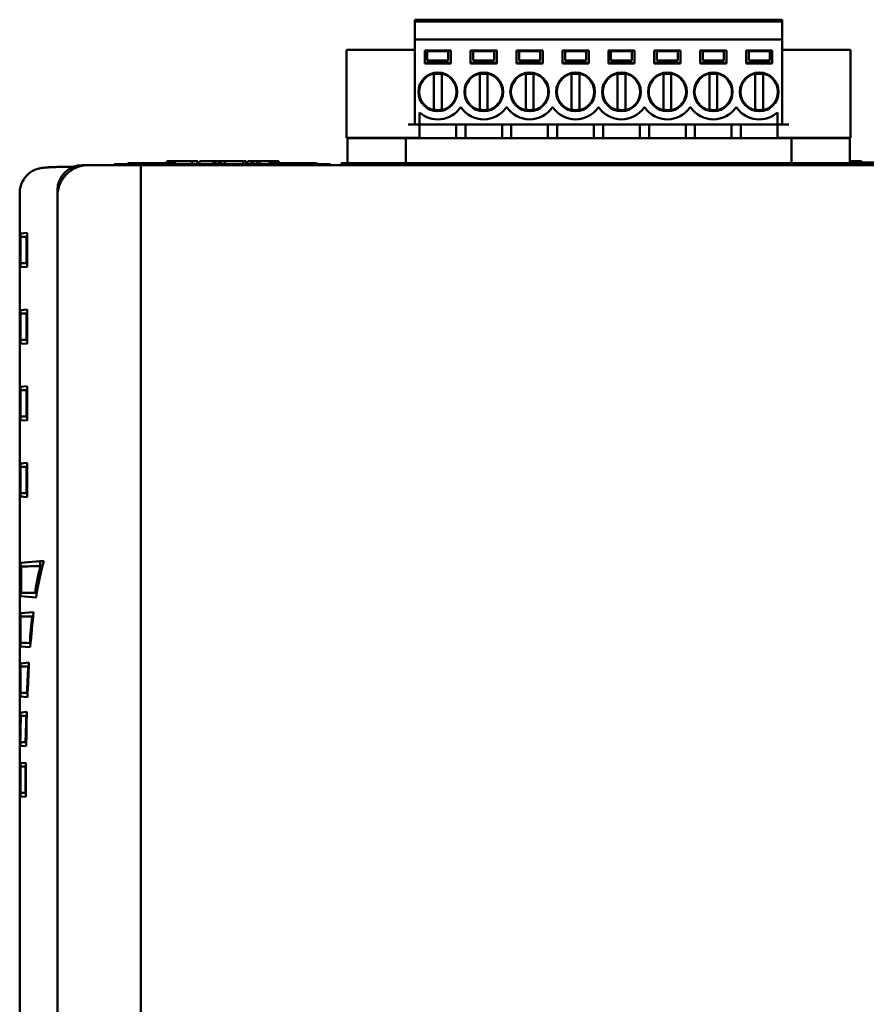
# Model space of a CAD drawing. Header units: inches. Extents: x 4.3 to 27.2, y 0.8 to 21.3.
# Tile 18 of 19: x 22.1 to 24.6, y 11.7 to 14.7. Entities that reach past the tile are written whole.
import ezdxf

# ---------------------------------------------------------------- set-up
doc = ezdxf.new("R2010")
doc.units = ezdxf.units.IN
doc.header["$MEASUREMENT"] = 0
doc.layers.add('Visible (ANSI)', color=7, linetype='Continuous', lineweight=50)

msp = doc.modelspace()

# ---------------------------------------------------------------- linework, layer by layer
at = {"layer": 'Visible (ANSI)'}
for p, q in [((23.2664, 14.6577), (24.3688, 14.6577)), ((23.2664, 14.6518), (23.2664, 14.6577)), ((24.3688, 14.6577), (24.3688, 14.6518)), ((23.2664, 14.6518), (24.3688, 14.6518)), ((23.2664, 14.6478), (23.2664, 14.6518)), ((23.2664, 14.6428), (23.2664, 14.6478)), ((23.2664, 14.6428), (23.2664, 14.6391)), ((23.2664, 14.6391), (23.2664, 14.5986)), ((24.3688, 14.6518), (24.3688, 14.6478)), ((24.3688, 14.6478), (24.3688, 14.6428)), ((24.3688, 14.6391), (24.3688, 14.6428)), ((24.3688, 14.5986), (24.3688, 14.6391)), ((24.3688, 14.5986), (23.2664, 14.5986)), ((23.2664, 14.5986), (23.2664, 14.3427)), ((24.3688, 14.3427), (24.3688, 14.5986)), ((23.0617, 14.5671), (23.1011, 14.5671)), ((23.0617, 14.5671), (23.0617, 14.3033)), ((23.1011, 14.5671), (23.2467, 14.5671)), ((23.2664, 14.5671), (23.2467, 14.5671)), ((23.2959, 14.5258), (23.2959, 14.5651)), ((23.2959, 14.5651), (23.3747, 14.5651)), ((23.3038, 14.5632), (23.3668, 14.5632)), ((23.3038, 14.5607), (23.3038, 14.5632)), ((23.3038, 14.5356), (23.3038, 14.5607)), ((23.3668, 14.5632), (23.3668, 14.5607)), ((23.3668, 14.5607), (23.3668, 14.5356)), ((23.3747, 14.5651), (23.3747, 14.5258)), ((23.4337, 14.5651), (23.5125, 14.5651)), ((23.4337, 14.5258), (23.4337, 14.5651)), ((23.4416, 14.5632), (23.5046, 14.5632)), ((23.4416, 14.5607), (23.4416, 14.5632)), ((23.4416, 14.5356), (23.4416, 14.5607)), ((23.5046, 14.5632), (23.5046, 14.5607)), ((23.5046, 14.5607), (23.5046, 14.5356)), ((23.5125, 14.5651), (23.5125, 14.5258)), ((23.5715, 14.5651), (23.6503, 14.5651)), ((23.5715, 14.5258), (23.5715, 14.5651)), ((23.5794, 14.5632), (23.6424, 14.5632)), ((23.5794, 14.5607), (23.5794, 14.5632)), ((23.5794, 14.5356), (23.5794, 14.5607)), ((23.6424, 14.5632), (23.6424, 14.5607)), ((23.6424, 14.5607), (23.6424, 14.5356)), ((23.6503, 14.5651), (23.6503, 14.5258)), ((23.7093, 14.5651), (23.7881, 14.5651)), ((23.7093, 14.5258), (23.7093, 14.5651)), ((23.7172, 14.5632), (23.7802, 14.5632)), ((23.7172, 14.5607), (23.7172, 14.5632)), ((23.7172, 14.5356), (23.7172, 14.5607)), ((23.7802, 14.5632), (23.7802, 14.5607)), ((23.7802, 14.5607), (23.7802, 14.5356)), ((23.7881, 14.5651), (23.7881, 14.5258)), ((23.8471, 14.5651), (23.9259, 14.5651)), ((23.8471, 14.5258), (23.8471, 14.5651)), ((23.855, 14.5632), (23.918, 14.5632)), ((23.855, 14.5607), (23.855, 14.5632)), ((23.855, 14.5356), (23.855, 14.5607)), ((23.918, 14.5632), (23.918, 14.5607)), ((23.918, 14.5607), (23.918, 14.5356)), ((23.9259, 14.5651), (23.9259, 14.5258)), ((23.9849, 14.5651), (24.0636, 14.5651)), ((23.9849, 14.5258), (23.9849, 14.5651)), ((23.9928, 14.5632), (24.0558, 14.5632)), ((23.9928, 14.5607), (23.9928, 14.5632)), ((23.9928, 14.5356), (23.9928, 14.5607)), ((24.0558, 14.5632), (24.0558, 14.5607)), ((24.0558, 14.5607), (24.0558, 14.5356)), ((24.0636, 14.5651), (24.0636, 14.5258)), ((24.1227, 14.5651), (24.2014, 14.5651)), ((24.1227, 14.5258), (24.1227, 14.5651)), ((24.1306, 14.5632), (24.1936, 14.5632)), ((24.1306, 14.5607), (24.1306, 14.5632)), ((24.1306, 14.5356), (24.1306, 14.5607)), ((24.1936, 14.5632), (24.1936, 14.5607)), ((24.1936, 14.5607), (24.1936, 14.5356)), ((24.2014, 14.5651), (24.2014, 14.5258)), ((24.2605, 14.5258), (24.2605, 14.5651)), ((24.2605, 14.5651), (24.3392, 14.5651)), ((24.2684, 14.5632), (24.3314, 14.5632)), ((24.2684, 14.5607), (24.2684, 14.5632)), ((24.2684, 14.5356), (24.2684, 14.5607)), ((24.3314, 14.5632), (24.3314, 14.5607)), ((24.3314, 14.5607), (24.3314, 14.5356)), ((24.3392, 14.5651), (24.3392, 14.5258)), ((24.3885, 14.5671), (24.3688, 14.5671)), ((24.3885, 14.5671), (24.5341, 14.5671)), ((24.5341, 14.5671), (24.5735, 14.5671)), ((24.5735, 14.3033), (24.5735, 14.5671)), ((23.2959, 14.5277), (23.3747, 14.5277)), ((23.3747, 14.5258), (23.2959, 14.5258)), ((23.3668, 14.5356), (23.3038, 14.5356)), ((23.5125, 14.5277), (23.4337, 14.5277)), ((23.4337, 14.5258), (23.5125, 14.5258)), ((23.5046, 14.5356), (23.4416, 14.5356)), ((23.6503, 14.5277), (23.5715, 14.5277)), ((23.5715, 14.5258), (23.6503, 14.5258)), ((23.6424, 14.5356), (23.5794, 14.5356)), ((23.7881, 14.5277), (23.7093, 14.5277)), ((23.7093, 14.5258), (23.7881, 14.5258)), ((23.7802, 14.5356), (23.7172, 14.5356)), ((23.9259, 14.5277), (23.8471, 14.5277)), ((23.8471, 14.5258), (23.9259, 14.5258)), ((23.918, 14.5356), (23.855, 14.5356)), ((24.0636, 14.5277), (23.9849, 14.5277)), ((23.9849, 14.5258), (24.0636, 14.5258)), ((24.0558, 14.5356), (23.9928, 14.5356)), ((24.2014, 14.5277), (24.1227, 14.5277)), ((24.1227, 14.5258), (24.2014, 14.5258)), ((24.1936, 14.5356), (24.1306, 14.5356)), ((24.2605, 14.5277), (24.3392, 14.5277)), ((24.3392, 14.5258), (24.2605, 14.5258)), ((24.3314, 14.5356), (24.2684, 14.5356)), ((23.3235, 14.496), (23.3235, 14.4919)), ((23.3235, 14.3903), (23.3235, 14.4919)), ((23.3471, 14.4919), (23.3471, 14.496)), ((23.3471, 14.3903), (23.3471, 14.4919)), ((23.4613, 14.496), (23.4613, 14.4919)), ((23.4613, 14.3903), (23.4613, 14.4919)), ((23.4849, 14.4919), (23.4849, 14.496)), ((23.4849, 14.3903), (23.4849, 14.4919)), ((23.5991, 14.496), (23.5991, 14.4919)), ((23.5991, 14.3903), (23.5991, 14.4919)), ((23.6227, 14.4919), (23.6227, 14.496)), ((23.6227, 14.3903), (23.6227, 14.4919)), ((23.7369, 14.496), (23.7369, 14.4919)), ((23.7369, 14.3903), (23.7369, 14.4919)), ((23.7605, 14.4919), (23.7605, 14.496)), ((23.7605, 14.3903), (23.7605, 14.4919)), ((23.8747, 14.496), (23.8747, 14.4919)), ((23.8747, 14.3903), (23.8747, 14.4919)), ((23.8983, 14.4919), (23.8983, 14.496)), ((23.8983, 14.3903), (23.8983, 14.4919)), ((24.0125, 14.496), (24.0125, 14.4919)), ((24.0125, 14.3903), (24.0125, 14.4919)), ((24.0361, 14.4919), (24.0361, 14.496)), ((24.0361, 14.3903), (24.0361, 14.4919)), ((24.1503, 14.496), (24.1503, 14.4919)), ((24.1503, 14.3903), (24.1503, 14.4919)), ((24.1739, 14.4919), (24.1739, 14.496)), ((24.1739, 14.3903), (24.1739, 14.4919)), ((24.2881, 14.496), (24.2881, 14.4919)), ((24.2881, 14.3903), (24.2881, 14.4919)), ((24.3117, 14.4919), (24.3117, 14.496)), ((24.3117, 14.3903), (24.3117, 14.4919)), ((23.3235, 14.3903), (23.3235, 14.3863)), ((23.3471, 14.3863), (23.3471, 14.3903)), ((23.4032, 14.3939), (23.4052, 14.3939)), ((23.4613, 14.3903), (23.4613, 14.3863)), ((23.4849, 14.3863), (23.4849, 14.3903)), ((23.5409, 14.3939), (23.543, 14.3939)), ((23.5991, 14.3903), (23.5991, 14.3863)), ((23.6227, 14.3863), (23.6227, 14.3903)), ((23.6787, 14.3939), (23.6808, 14.3939)), ((23.7369, 14.3903), (23.7369, 14.3863)), ((23.7605, 14.3863), (23.7605, 14.3903)), ((23.8165, 14.3939), (23.8186, 14.3939)), ((23.8747, 14.3903), (23.8747, 14.3863)), ((23.8983, 14.3863), (23.8983, 14.3903)), ((23.9543, 14.3939), (23.9564, 14.3939)), ((24.0125, 14.3903), (24.0125, 14.3863)), ((24.0361, 14.3863), (24.0361, 14.3903)), ((24.0921, 14.3939), (24.0942, 14.3939)), ((24.1503, 14.3903), (24.1503, 14.3863)), ((24.1739, 14.3863), (24.1739, 14.3903)), ((24.2299, 14.3939), (24.232, 14.3939)), ((24.2881, 14.3903), (24.2881, 14.3863)), ((24.3117, 14.3863), (24.3117, 14.3903)), ((23.2802, 14.3427), (23.2802, 14.3795)), ((24.355, 14.3795), (24.355, 14.3427)), ((23.2467, 14.3427), (23.2664, 14.3427)), ((23.2664, 14.3427), (23.2802, 14.3427)), ((23.2802, 14.3427), (24.355, 14.3427)), ((23.2802, 14.3033), (23.2802, 14.3427)), ((23.3904, 14.3427), (23.3904, 14.3019)), ((23.418, 14.3427), (23.418, 14.3019)), ((23.5282, 14.3019), (23.5282, 14.3427)), ((23.5558, 14.3427), (23.5558, 14.3019)), ((23.666, 14.3019), (23.666, 14.3427)), ((23.6936, 14.3427), (23.6936, 14.3019)), ((23.8038, 14.3019), (23.8038, 14.3427)), ((23.8314, 14.3427), (23.8314, 14.3019)), ((23.9416, 14.3019), (23.9416, 14.3427)), ((23.9692, 14.3427), (23.9692, 14.3019)), ((24.0794, 14.3019), (24.0794, 14.3427)), ((24.107, 14.3427), (24.107, 14.3019)), ((24.2172, 14.3019), (24.2172, 14.3427)), ((24.2448, 14.3427), (24.2448, 14.3019)), ((24.355, 14.3427), (24.3688, 14.3427)), ((24.355, 14.3427), (24.355, 14.3033)), ((24.3688, 14.3427), (24.3885, 14.3427)), ((23.1011, 14.3033), (23.0617, 14.3033)), ((23.2391, 14.3019), (23.0639, 14.3019)), ((23.0639, 14.3019), (23.0639, 14.2277)), ((23.2802, 14.3033), (23.1011, 14.3033)), ((24.3966, 14.3019), (23.2391, 14.3019)), ((23.2391, 14.3019), (23.2391, 14.2271)), ((23.2802, 14.3033), (23.2802, 14.3019)), ((24.355, 14.3019), (24.355, 14.3033)), ((24.5341, 14.3033), (24.355, 14.3033)), ((24.5718, 14.3019), (24.3966, 14.3019)), ((24.3966, 14.2269), (24.3966, 14.3019)), ((24.5735, 14.3033), (24.5341, 14.3033)), ((24.5718, 14.2273), (24.5718, 14.3019)), ((22.2688, 14.2214), (22.3255, 14.2214)), ((22.4438, 14.2213), (22.2868, 14.2213)), ((22.3255, 14.2214), (22.3256, 14.2213)), ((22.3255, 14.2213), (22.3255, 14.2214)), ((22.3636, 14.2237), (23.0136, 14.2237)), ((22.3636, 14.2237), (22.3636, 14.2213)), ((22.4022, 14.2237), (22.4061, 14.2276)), ((22.4061, 14.2276), (22.5468, 14.2276)), ((22.4438, 9.2213), (22.4438, 14.2213)), ((22.4763, 14.2213), (22.4438, 14.2213)), ((22.6371, 14.2213), (22.4763, 14.2213)), ((22.5974, 14.2333), (22.5224, 14.2333)), ((22.5224, 14.2333), (22.5224, 14.2276)), ((22.5507, 14.2237), (22.5468, 14.2276)), ((22.5974, 14.2333), (22.5973, 14.2237)), ((22.6147, 14.2333), (22.5974, 14.2333)), ((22.6147, 14.2333), (22.6146, 14.2237)), ((22.6205, 14.2333), (22.6206, 14.2237)), ((22.6622, 14.2333), (22.6205, 14.2333)), ((22.6696, 14.2213), (22.6371, 14.2213)), ((22.6622, 14.2333), (22.6621, 14.2237)), ((22.6693, 14.2333), (22.6622, 14.2333)), ((22.6782, 14.2333), (22.6693, 14.2333)), ((22.6693, 14.2333), (22.6693, 14.2237)), ((22.6791, 14.2213), (22.6696, 14.2213)), ((22.6782, 14.2333), (22.6782, 14.2237)), ((22.6842, 14.2333), (22.6782, 14.2333)), ((22.6791, 14.2213), (22.7116, 14.2213)), ((22.6957, 14.2333), (22.6842, 14.2333)), ((22.6842, 14.2333), (22.6843, 14.2237)), ((22.6957, 14.2333), (22.6956, 14.2237)), ((22.7508, 14.2333), (22.6957, 14.2333)), ((22.7121, 14.2213), (22.7116, 14.2213)), ((22.7121, 14.2213), (22.7446, 14.2213)), ((22.7541, 14.2213), (22.7446, 14.2213)), ((22.7603, 14.2333), (22.7508, 14.2333)), ((22.7508, 14.2333), (22.7509, 14.2237)), ((22.7866, 14.2213), (22.7541, 14.2213)), ((22.7603, 14.2333), (22.7603, 14.2237)), ((22.7766, 14.2333), (22.7651, 14.2333)), ((22.7651, 14.2333), (22.7652, 14.2237)), ((22.7766, 14.2333), (22.7765, 14.2237)), ((22.7813, 14.2333), (22.7766, 14.2333)), ((22.7813, 14.2333), (22.7814, 14.2237)), ((22.7928, 14.2333), (22.7813, 14.2333)), ((22.9771, 14.2213), (22.7866, 14.2213)), ((22.7928, 14.2333), (22.7927, 14.2237)), ((22.8009, 14.2333), (22.7928, 14.2333)), ((22.8009, 14.2333), (22.8009, 14.2237)), ((22.8508, 14.2333), (22.8009, 14.2333)), ((22.8264, 14.2237), (22.8303, 14.2276)), ((22.8303, 14.2276), (22.971, 14.2276)), ((22.8508, 14.2333), (22.8508, 14.2276)), ((22.8585, 14.2333), (22.8508, 14.2333)), ((22.8585, 14.2333), (22.8584, 14.2276)), ((22.8585, 14.2333), (22.8584, 14.2276)), ((22.9749, 14.2237), (22.971, 14.2276)), ((23.0096, 14.2213), (22.9771, 14.2213)), ((23.0191, 14.2213), (23.0096, 14.2213)), ((23.0136, 14.2237), (23.0136, 14.2213)), ((23.0191, 14.2213), (23.0516, 14.2213)), ((23.0466, 14.2277), (23.0465, 14.2213)), ((23.2133, 14.2276), (23.0466, 14.2277)), ((23.0529, 14.2213), (23.0466, 14.2277)), ((23.0521, 14.2213), (23.0516, 14.2213)), ((23.0521, 14.2213), (23.0846, 14.2213)), ((23.0941, 14.2213), (23.0846, 14.2213)), ((23.1266, 14.2213), (23.0941, 14.2213)), ((23.3171, 14.2213), (23.1266, 14.2213)), ((23.1287, 14.2238), (23.1287, 14.2256)), ((23.1288, 14.223), (23.1288, 14.2237)), ((23.2785, 14.2229), (23.1288, 14.223)), ((23.1288, 14.2219), (23.1288, 14.2226)), ((23.1288, 14.2226), (23.2785, 14.2225)), ((23.1288, 14.2218), (23.1288, 14.2219)), ((23.1289, 14.2218), (23.1288, 14.2218)), ((23.1288, 14.2218), (23.1288, 14.2218)), ((23.2138, 14.2271), (23.2133, 14.2276)), ((24.4213, 14.2269), (23.2138, 14.2271)), ((23.2785, 14.2218), (23.2784, 14.2218)), ((23.2785, 14.2237), (23.2785, 14.2229)), ((23.2785, 14.2225), (23.2785, 14.2219)), ((23.2785, 14.2219), (23.2785, 14.2218)), ((23.2785, 14.2218), (23.2785, 14.2218)), ((23.2786, 14.2256), (23.2786, 14.2237)), ((23.3496, 14.2213), (23.3171, 14.2213)), ((23.3287, 14.2256), (23.3287, 14.2265)), ((23.3287, 14.2265), (23.3786, 14.2265)), ((23.3288, 14.2237), (23.3287, 14.2256)), ((23.3287, 14.2237), (23.3287, 14.2256)), ((23.3288, 14.2229), (23.3288, 14.2237)), ((23.4785, 14.2229), (23.3288, 14.2229)), ((23.3288, 14.2219), (23.3288, 14.2225)), ((23.3288, 14.2225), (23.4785, 14.2225)), ((23.3288, 14.2218), (23.3288, 14.2219)), ((23.3289, 14.2218), (23.3288, 14.2218)), ((23.3288, 14.2218), (23.3288, 14.2218)), ((23.3289, 14.2213), (23.3289, 14.2218)), ((23.3591, 14.2213), (23.3496, 14.2213)), ((23.3591, 14.2213), (23.3916, 14.2213)), ((23.3786, 14.2265), (23.3786, 14.2262)), ((23.3786, 14.2262), (23.401, 14.2262)), ((23.3786, 14.2262), (23.3786, 14.2229)), ((23.3921, 14.2213), (23.3916, 14.2213)), ((23.3921, 14.2213), (23.4246, 14.2213)), ((23.401, 14.2262), (23.401, 14.2229)), ((23.4341, 14.2213), (23.4246, 14.2213)), ((23.4666, 14.2213), (23.4341, 14.2213)), ((23.6571, 14.2213), (23.4666, 14.2213)), ((23.4785, 14.2218), (23.4784, 14.2218)), ((23.4785, 14.2236), (23.4785, 14.2229)), ((23.4785, 14.2225), (23.4785, 14.2218)), ((23.4785, 14.2218), (23.4785, 14.2218)), ((23.4785, 14.2218), (23.4785, 14.2218)), ((23.4786, 14.2256), (23.4786, 14.2237)), ((23.5287, 14.2237), (23.5287, 14.2255)), ((23.5288, 14.2229), (23.5288, 14.2236)), ((23.6785, 14.2228), (23.5288, 14.2229)), ((23.5288, 14.2218), (23.5288, 14.2225)), ((23.5288, 14.2225), (23.6785, 14.2224)), ((23.5288, 14.2217), (23.5288, 14.2218)), ((23.5288, 14.2218), (23.5288, 14.2218)), ((23.5289, 14.2217), (23.5288, 14.2217)), ((23.6896, 14.2213), (23.6571, 14.2213)), ((23.6785, 14.2217), (23.6784, 14.2217)), ((23.6785, 14.2236), (23.6785, 14.2228)), ((23.6785, 14.2224), (23.6785, 14.2218)), ((23.6785, 14.2218), (23.6785, 14.2217)), ((23.6785, 14.2217), (23.6785, 14.2217)), ((23.6786, 14.2255), (23.6786, 14.2236)), ((23.6991, 14.2213), (23.6896, 14.2213)), ((23.6991, 14.2213), (23.7316, 14.2213)), ((23.7287, 14.2236), (23.7287, 14.2255)), ((23.7288, 14.2228), (23.7288, 14.2236)), ((23.8785, 14.2228), (23.7288, 14.2228)), ((23.7288, 14.2218), (23.7288, 14.2224)), ((23.7288, 14.2224), (23.8785, 14.2224)), ((23.7288, 14.2217), (23.7288, 14.2218)), ((23.7289, 14.2217), (23.7288, 14.2217)), ((23.7288, 14.2217), (23.7288, 14.2217)), ((23.7321, 14.2213), (23.7316, 14.2213)), ((23.7321, 14.2213), (23.7646, 14.2213)), ((23.7741, 14.2213), (23.7646, 14.2213)), ((23.8066, 14.2213), (23.7741, 14.2213)), ((23.9971, 14.2213), (23.8066, 14.2213)), ((23.8785, 14.2217), (23.8784, 14.2217)), ((23.8785, 14.2236), (23.8785, 14.2228)), ((23.8785, 14.2224), (23.8785, 14.2217)), ((23.8785, 14.2217), (23.8785, 14.2217)), ((23.8785, 14.2217), (23.8785, 14.2217)), ((23.8786, 14.2255), (23.8786, 14.2236)), ((23.9287, 14.2236), (23.9287, 14.2255)), ((23.9288, 14.2228), (23.9288, 14.2235)), ((24.0785, 14.2227), (23.9288, 14.2228)), ((23.9288, 14.2217), (23.9288, 14.2224)), ((23.9288, 14.2224), (24.0785, 14.2223)), ((23.9288, 14.2216), (23.9288, 14.2217)), ((23.9288, 14.2217), (23.9288, 14.2217)), ((23.9289, 14.2216), (23.9288, 14.2216)), ((24.0296, 14.2213), (23.9971, 14.2213)), ((24.0063, 14.2261), (24.0286, 14.2261)), ((24.0063, 14.2227), (24.0063, 14.2261)), ((24.0286, 14.2261), (24.0286, 14.2263)), ((24.0286, 14.2263), (24.0785, 14.2263)), ((24.0286, 14.2261), (24.0287, 14.2227)), ((24.0391, 14.2213), (24.0296, 14.2213)), ((24.0391, 14.2213), (24.0716, 14.2213)), ((24.0721, 14.2213), (24.0716, 14.2213)), ((24.0721, 14.2213), (24.1046, 14.2213)), ((24.0784, 14.2216), (24.0784, 14.2213)), ((24.0785, 14.2216), (24.0784, 14.2216)), ((24.0785, 14.2263), (24.0785, 14.2254)), ((24.0785, 14.2254), (24.0785, 14.2235)), ((24.0785, 14.2235), (24.0785, 14.2227)), ((24.0785, 14.2223), (24.0785, 14.2217)), ((24.0785, 14.2217), (24.0785, 14.2216)), ((24.0785, 14.2216), (24.0785, 14.2216)), ((24.0786, 14.2254), (24.0786, 14.2235)), ((24.1141, 14.2213), (24.1046, 14.2213)), ((24.1466, 14.2213), (24.1141, 14.2213)), ((24.1287, 14.2235), (24.1287, 14.2254)), ((24.1288, 14.2227), (24.1288, 14.2235)), ((24.2785, 14.2227), (24.1288, 14.2227)), ((24.1288, 14.2217), (24.1288, 14.2223)), ((24.1288, 14.2223), (24.2785, 14.2223)), ((24.1288, 14.2216), (24.1288, 14.2217)), ((24.1289, 14.2216), (24.1288, 14.2216)), ((24.1288, 14.2216), (24.1288, 14.2216)), ((24.3371, 14.2213), (24.1466, 14.2213)), ((24.2785, 14.2216), (24.2784, 14.2216)), ((24.2785, 14.2235), (24.2785, 14.2227)), ((24.2785, 14.2223), (24.2785, 14.2216)), ((24.2785, 14.2216), (24.2785, 14.2216)), ((24.2785, 14.2216), (24.2785, 14.2216)), ((24.2786, 14.2254), (24.2786, 14.2235)), ((24.3696, 14.2213), (24.3371, 14.2213)), ((24.3791, 14.2213), (24.3696, 14.2213)), ((24.3791, 14.2213), (24.4116, 14.2213)), ((24.4121, 14.2213), (24.4116, 14.2213)), ((24.4121, 14.2213), (24.4446, 14.2213)), ((24.4188, 14.2254), (24.4147, 14.2213)), ((24.4188, 14.2254), (26.6218, 14.2249)), ((24.4188, 14.2213), (24.4188, 14.2254)), ((24.4218, 14.2273), (24.4213, 14.2269)), ((24.5965, 14.2273), (24.4218, 14.2273)), ((24.4541, 14.2213), (24.4446, 14.2213)), ((24.4866, 14.2213), (24.4541, 14.2213)), ((24.4949, 14.2213), (24.4866, 14.2213)), ((24.4917, 14.226), (24.4917, 14.2267)), ((24.4917, 14.2267), (24.5666, 14.2267)), ((24.5666, 14.226), (24.4917, 14.226)), ((24.4949, 14.2213), (24.5267, 14.2213)), ((24.6157, 14.2213), (24.5267, 14.2213)), ((24.5666, 14.2267), (24.5666, 14.226)), ((24.6066, 14.2333), (24.5718, 14.2333)), ((24.5977, 14.2285), (24.5965, 14.2273)), ((24.6066, 14.2333), (24.6065, 14.229)), ((24.6107, 14.229), (24.9491, 14.229)), ((24.6475, 14.2213), (24.6157, 14.2213)), ((22.0805, 9.3049), (22.0805, 14.1378)), ((22.1938, 14.1283), (22.1938, 14.1464)), ((22.1938, 9.3143), (22.1938, 14.1283)), ((22.1026, 14.018), (22.0825, 14.0163)), ((22.0825, 13.9163), (22.0825, 14.0163)), ((22.1007, 14.006), (22.1026, 14.006)), ((22.1007, 13.9265), (22.1007, 14.006)), ((22.1026, 14.018), (22.1026, 13.9145)), ((22.0831, 13.9267), (22.0831, 14.0058)), ((22.1026, 13.9265), (22.1007, 13.9265)), ((22.0825, 13.9163), (22.1026, 13.9145)), ((22.1026, 13.788), (22.0825, 13.7863)), ((22.0825, 13.6863), (22.0825, 13.7863)), ((22.0831, 13.6967), (22.0831, 13.7758)), ((22.1007, 13.776), (22.1026, 13.776)), ((22.1007, 13.6965), (22.1007, 13.776)), ((22.1026, 13.788), (22.1026, 13.6845)), ((22.0825, 13.6863), (22.1026, 13.6845)), ((22.1026, 13.6965), (22.1007, 13.6965)), ((22.1026, 13.558), (22.0825, 13.5563)), ((22.0825, 13.4563), (22.0825, 13.5563)), ((22.0831, 13.4667), (22.0831, 13.5458)), ((22.1007, 13.546), (22.1026, 13.546)), ((22.1007, 13.4665), (22.1007, 13.546)), ((22.1026, 13.558), (22.1026, 13.4545)), ((22.0825, 13.4563), (22.1026, 13.4545)), ((22.1026, 13.4665), (22.1007, 13.4665)), ((22.1026, 13.328), (22.0825, 13.3263)), ((22.0825, 13.2263), (22.0825, 13.3263)), ((22.1026, 13.328), (22.1026, 13.2245)), ((22.0831, 13.2367), (22.0831, 13.3158)), ((22.1007, 13.316), (22.1026, 13.316)), ((22.1007, 13.2365), (22.1007, 13.316)), ((22.0825, 13.2263), (22.1026, 13.2245)), ((22.1026, 13.2365), (22.1007, 13.2365)), ((22.1529, 13.0336), (22.0826, 13.0275)), ((22.1424, 13.0327), (22.1424, 13.0175)), ((22.0826, 12.9277), (22.0826, 13.0275)), ((22.0845, 12.9382), (22.0845, 13.017)), ((22.1432, 13.0175), (22.1484, 13.0176)), ((22.1484, 13.0176), (22.1486, 13.0176)), ((22.0826, 12.9277), (22.1295, 12.9236)), ((22.1319, 12.9377), (22.1266, 12.9378)), ((22.1223, 12.8801), (22.0826, 12.8767)), ((22.0826, 12.7768), (22.0826, 12.8767)), ((22.0831, 12.7874), (22.0831, 12.8661)), ((22.1182, 12.8665), (22.1209, 12.8665)), ((22.0826, 12.7768), (22.1121, 12.7743)), ((22.1132, 12.7871), (22.1108, 12.7871)), ((22.1083, 12.7283), (22.0826, 12.7261)), ((22.0826, 12.6263), (22.0826, 12.7261)), ((22.0831, 12.7161), (22.1077, 12.7163)), ((22.0831, 12.6373), (22.0831, 12.7161)), ((22.1061, 12.7163), (22.1077, 12.7163)), ((22.0826, 12.6263), (22.1038, 12.6244)), ((22.1043, 12.6371), (22.1024, 12.6371)), ((22.0824, 12.4894), (22.0838, 12.5682)), ((22.1019, 12.5804), (22.0826, 12.5787)), ((22.0826, 12.4987), (22.0826, 12.5787)), ((22.0838, 12.5682), (22.1016, 12.5681)), ((22.1008, 12.568), (22.1016, 12.568)), ((22.0826, 12.4789), (22.0826, 12.4894)), ((22.0826, 12.4789), (22.1, 12.4774)), ((22.1002, 12.4889), (22.0978, 12.489)), ((22.0826, 12.3268), (22.0826, 12.4267)), ((22.0854, 12.4267), (22.0826, 12.4267)), ((22.0831, 12.3374), (22.0831, 12.4161)), ((22.0992, 12.4279), (22.0854, 12.4267)), ((22.0976, 12.4163), (22.0992, 12.4163)), ((22.0992, 12.4267), (22.0991, 12.3268)), ((22.0992, 12.4279), (22.0992, 12.4267)), ((22.0826, 12.3268), (22.0991, 12.3254)), ((22.0975, 12.3372), (22.0975, 12.3372)), ((22.0991, 12.3372), (22.0975, 12.3372)), ((22.0991, 12.3268), (22.0991, 12.3254))]:
    msp.add_line(p, q, dxfattribs=at)
for centre in [(23.3353, 14.4411), (23.4731, 14.4411), (23.6109, 14.4411), (23.7487, 14.4411), (23.8865, 14.4411), (24.0243, 14.4411), (24.1621, 14.4411), (24.2999, 14.4411)]:
    msp.add_circle(centre, 0.0581, dxfattribs=at)
for centre, radius, start, end in [((23.3353, 14.4411), 0.0561, 102.1532, 257.8468), ((23.3353, 14.4411), 0.0545, 77.4902, 102.5098), ((23.3353, 14.4411), 0.0561, 282.1532, 77.8468), ((23.4731, 14.4411), 0.0561, 102.1532, 257.8468), ((23.4731, 14.4411), 0.0545, 77.4902, 102.5098), ((23.4731, 14.4411), 0.0561, 282.1532, 77.8468), ((23.6109, 14.4411), 0.0561, 102.1532, 257.8468), ((23.6109, 14.4411), 0.0545, 77.4902, 102.5098), ((23.6109, 14.4411), 0.0561, 282.1532, 77.8468), ((23.7487, 14.4411), 0.0561, 102.1532, 257.8468), ((23.7487, 14.4411), 0.0545, 77.4902, 102.5098), ((23.7487, 14.4411), 0.0561, 282.1532, 77.8468), ((23.8865, 14.4411), 0.0561, 102.1532, 257.8468), ((23.8865, 14.4411), 0.0545, 77.4902, 102.5098), ((23.8865, 14.4411), 0.0561, 282.1532, 77.8468), ((24.0243, 14.4411), 0.0561, 102.1532, 257.8468), ((24.0243, 14.4411), 0.0545, 77.4902, 102.5098), ((24.0243, 14.4411), 0.0561, 282.1532, 77.8468), ((24.1621, 14.4411), 0.0561, 102.1532, 257.8468), ((24.1621, 14.4411), 0.0545, 77.4902, 102.5098), ((24.1621, 14.4411), 0.0561, 282.1532, 77.8468), ((24.2999, 14.4411), 0.0561, 102.1532, 257.8468), ((24.2999, 14.4411), 0.0545, 77.4902, 102.5098), ((24.2999, 14.4411), 0.0561, 282.1532, 77.8468), ((23.3353, 14.4411), 0.0827, 228.1897, 325.1501), ((23.4731, 14.4411), 0.0827, 214.8499, 325.1501), ((23.6109, 14.4411), 0.0827, 214.8499, 325.1501), ((23.7487, 14.4411), 0.0827, 214.8499, 325.1501), ((23.8865, 14.4411), 0.0827, 214.8499, 325.1501), ((24.0243, 14.4411), 0.0827, 214.8499, 325.1501), ((24.1621, 14.4411), 0.0827, 214.8499, 325.1501), ((24.2999, 14.4411), 0.0827, 214.8499, 311.8103), ((23.3353, 14.4411), 0.0545, 257.4902, 282.5098), ((23.4731, 14.4411), 0.0545, 257.4902, 282.5098), ((23.6109, 14.4411), 0.0545, 257.4902, 282.5098), ((23.7487, 14.4411), 0.0545, 257.4902, 282.5098), ((23.8865, 14.4411), 0.0545, 257.4902, 282.5098), ((24.0243, 14.4411), 0.0545, 257.4902, 282.5098), ((24.1621, 14.4411), 0.0545, 257.4902, 282.5098), ((24.2999, 14.4411), 0.0545, 257.4902, 282.5098), ((22.2868, 14.1283), 0.093, 90, 180)]:
    msp.add_arc(centre, radius, start, end, dxfattribs=at)
for centre, major_axis, ratio, start_param, end_param in [((22.2688, 14.1464), (-0.053, 0.053), 0.999924, 5.497825, 7.068545), ((23.2036, 14.2256), (0.0749, 0), 0.008727, 6.283109, 9.424854), ((23.2036, 14.2237), (-0.0749, 0), 0.008727, 0.000076, 0.042754), ((23.2036, 14.2219), (-0.0749, 0), 0.008727, 6.240579, 6.325944), ((23.2036, 14.2219), (-0.0749, 0), 0.008727, 0.065655, 1.044003), ((23.2036, 14.2219), (-0.0749, 0), 0.008727, 2.15074, 3.075938), ((23.2036, 14.2237), (-0.0749, 0), 0.008727, 3.098839, 3.141517), ((23.2036, 14.2219), (-0.0749, 0), 0.008727, 3.098834, 3.184199), ((23.4036, 14.2256), (0.0749, 0), 0.008727, 3.104499, 3.141669), ((23.4036, 14.2237), (-0.0749, 0), 0.008727, 0.000076, 0.042754), ((23.4036, 14.2218), (-0.0749, 0), 0.008727, 6.240579, 6.325944), ((23.4036, 14.2256), (0.0749, 0), 0.008727, 6.283109, 7.889043), ((23.4036, 14.2218), (-0.0749, 0), 0.008727, 2.273791, 3.075938), ((23.4036, 14.2237), (-0.0749, 0), 0.008727, 3.098839, 3.141517), ((23.4036, 14.2218), (-0.0749, 0), 0.008727, 3.098834, 3.184199), ((23.6036, 14.2255), (0.0749, 0), 0.008727, 6.283109, 9.424854), ((23.6036, 14.2236), (-0.0749, 0), 0.008727, 0.000076, 0.042754), ((23.6036, 14.2218), (-0.0749, 0), 0.008727, 6.240579, 6.325944), ((23.6036, 14.2218), (-0.0749, 0), 0.008727, 0.065655, 0.814485), ((23.6036, 14.2218), (-0.0749, 0), 0.008727, 2.380259, 3.075938), ((23.6036, 14.2236), (-0.0749, 0), 0.008727, 3.098839, 3.141517), ((23.6036, 14.2218), (-0.0749, 0), 0.008727, 3.098834, 3.184199), ((23.8036, 14.2255), (0.0749, 0), 0.008727, 6.283109, 9.424854), ((23.8036, 14.2236), (-0.0749, 0), 0.008727, 0.000076, 0.042754), ((23.8036, 14.2217), (-0.0749, 0), 0.008727, 6.240579, 6.325944), ((23.8036, 14.2217), (-0.0749, 0), 0.008727, 0.065655, 0.718397), ((23.8036, 14.2217), (-0.0749, 0), 0.008727, 2.476347, 3.075938), ((23.8036, 14.2236), (-0.0749, 0), 0.008727, 3.098839, 3.141517), ((23.8036, 14.2217), (-0.0749, 0), 0.008727, 3.098834, 3.184199), ((24.0036, 14.2254), (0.0749, 0), 0.008727, 1.535735, 3.141669), ((24.0036, 14.2236), (-0.0749, 0), 0.008727, 0.000077, 0.042754), ((24.0036, 14.2217), (-0.0749, 0), 0.008727, 6.240579, 6.325944), ((24.0036, 14.2217), (-0.0749, 0), 0.008727, 0.065655, 0.629436), ((24.0036, 14.2254), (0.0749, 0), 0.008727, 6.283109, 6.320278), ((24.0036, 14.2236), (-0.0749, 0), 0.008727, 3.098839, 3.141517), ((24.0036, 14.2217), (-0.0749, 0), 0.008727, 3.098834, 3.184199), ((24.2036, 14.2254), (0.0749, 0), 0.008727, 6.283109, 9.424854), ((24.2036, 14.2235), (-0.0749, 0), 0.008727, 0.000077, 0.042754), ((24.2036, 14.2216), (-0.0749, 0), 0.008727, 6.240579, 6.325944), ((24.2036, 14.2216), (-0.0749, 0), 0.008727, 0.065655, 0.545633), ((24.2036, 14.2216), (-0.0749, 0), 0.008727, 2.649111, 3.075938), ((24.2036, 14.2235), (-0.0749, 0), 0.008727, 3.098839, 3.141517), ((24.2036, 14.2216), (-0.0749, 0), 0.008727, 3.098834, 3.184199), ((24.6102, 14.2285), (0.0125, 0), 0.044403, 1.527888, 3.097047), ((22.2026, 14.0069), (-0.1221, -0.0011), 0.000305, 5.699774, 6.079239), ((22.2026, 13.9256), (0.1221, -0.0011), 0.000305, 3.345539, 3.725004), ((22.2026, 13.7769), (-0.1221, -0.0011), 0.000305, 5.699774, 6.079239), ((22.2026, 13.6956), (0.1221, -0.0011), 0.000305, 3.345539, 3.725004), ((22.2026, 13.5469), (-0.1221, -0.0011), 0.000305, 5.699774, 6.079239), ((22.2026, 13.4656), (0.1221, -0.0011), 0.000305, 3.345539, 3.725004), ((22.2026, 13.3169), (-0.1221, -0.0011), 0.000305, 5.699774, 6.079239), ((22.2026, 13.2356), (0.1221, -0.0011), 0.000305, 3.345539, 3.725004), ((22.2026, 12.0736), (-0.0041, 1.0364), 0.117722, 0.385811, 0.608716), ((22.2051, 13.018), (0.1223, 0.0011), 0.000609, 2.101278, 2.9726), ((22.2051, 12.9371), (-0.1223, 0.0011), 0.000609, 0.168993, 0.874746), ((22.2026, 12.8672), (0.1221, 0.0011), 0.000306, 2.33472, 2.937646), ((22.2026, 11.8463), (-0.004, 1.3347), 0.091407, 0.684537, 0.801792), ((22.2026, 12.7863), (-0.1221, 0.0011), 0.000306, 0.203946, 0.719358), ((22.2026, 12.7172), (0.1221, 0.0011), 0.000305, 3.345534, 3.800717), ((22.2026, 11.2443), (-0.004, 2.2487), 0.054254, 0.849951, 0.909912), ((22.2026, 12.6363), (-0.1221, 0.0011), 0.000916, 0.203951, 0.607893), ((22.2033, 12.5672), (0.1221, -0.0011), 0.000305, 3.345544, 3.715656), ((22.2026, 9.8055), (-0.004, 4.691), 0.026008, 0.93782, 0.964793), ((22.2019, 12.4863), (-0.122, 0.0032), 0.000916, 0.203962, 0.548429), ((22.2026, 12.4172), (0.1221, 0.0011), 0.000306, 2.606015, 2.937646), ((22.0713, 12.3513), (0, 3.001), 0.008727, 4.707714, 4.721553), ((22.2026, 12.3363), (-0.1221, 0.0011), 0.000306, 0.203946, 0.534052)]:
    msp.add_ellipse(centre, major_axis=major_axis, ratio=ratio, start_param=start_param, end_param=end_param, dxfattribs=at)
for points, knots in [([(22.1928, 14.2157), (22.1856, 14.2155), (22.1801, 14.2153), (22.1704, 14.2149), (22.1664, 14.2146), (22.1591, 14.2141), (22.1559, 14.2139), (22.1492, 14.2131), (22.1462, 14.2129), (22.1372, 14.2108), (22.1341, 14.2101), (22.1267, 14.2072), (22.1247, 14.2063), (22.1186, 14.2033), (22.1141, 14.2009), (22.1032, 14.1919), (22.0974, 14.1864), (22.0876, 14.1705), (22.0836, 14.1616), (22.081, 14.1469), (22.0805, 14.1423), (22.0805, 14.1378)], [0.1733857, 0.1733857, 0.1733857, 0.1733857, 0.3495654, 0.3495654, 0.5257451, 0.5257451, 0.7019248, 0.7019248, 0.8781045, 0.8781045, 0.9494616, 0.9494616, 0.971333, 0.971333, 1.0037699, 1.0037699, 1.0285108, 1.0285108, 1.0466556, 1.0466556, 1.0542842, 1.0542842, 1.0542842, 1.0542842]), ([(22.1928, 14.2157), (22.2049, 14.2161), (22.2243, 14.2164), (22.2416, 14.2167), (22.2422, 14.2167), (22.2427, 14.2167)], [0, 0, 0, 0, 0.2914862, 0.2914862, 0.3013292, 0.3013292, 0.3013292, 0.3013292])]:
    msp.add_open_spline(points, degree=3, knots=knots, dxfattribs=at)
for points in [[(22.1266, 12.9378), (22.1309, 12.965), (22.1362, 12.9923), (22.1432, 13.0175)], [(22.1108, 12.7871), (22.1128, 12.8139), (22.1152, 12.8404), (22.1182, 12.8665)], [(22.1024, 12.6371), (22.1034, 12.6637), (22.1046, 12.6901), (22.1061, 12.7163)], [(22.0978, 12.489), (22.0987, 12.5154), (22.0997, 12.5418), (22.1008, 12.568)], [(22.0975, 12.3788), (22.0976, 12.3913), (22.0976, 12.4038), (22.0976, 12.4163)], [(22.0975, 12.3372), (22.0975, 12.3511), (22.0975, 12.3649), (22.0975, 12.3788)]]:
    msp.add_open_spline(points, degree=3, dxfattribs=at)

doc.saveas('drawing.dxf')
